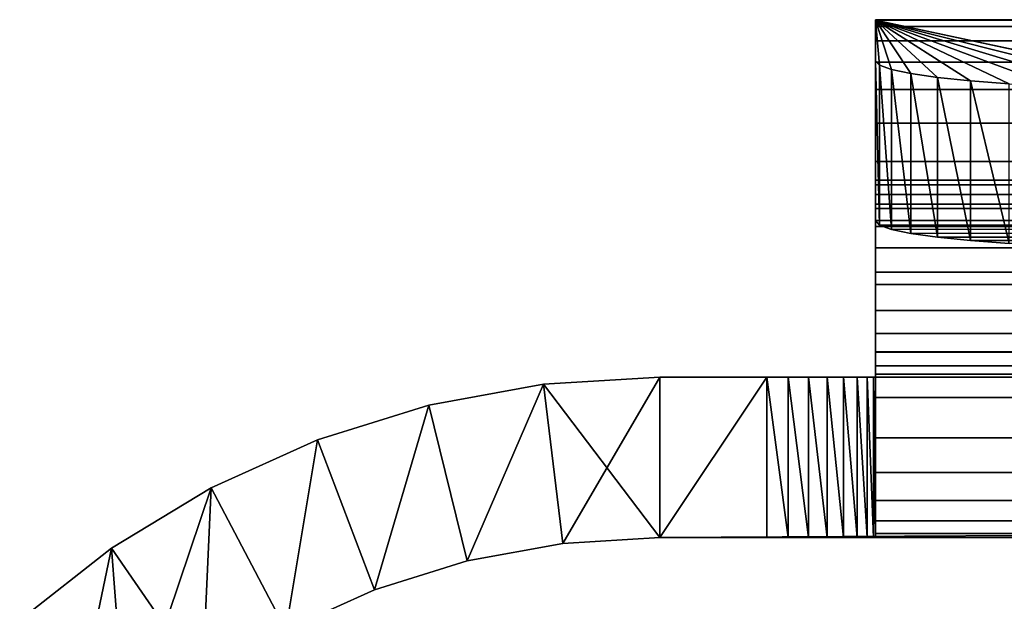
# Model space of a CAD drawing. Header units: inches. Extents: x -9.1 to 9.1, y 0 to 18.8.
# Tile 224 of 256: x -8.929 to -8.358, y 18.5 to 18.837. Entities that reach past the tile are written whole.
import ezdxf

# ---------------------------------------------------------------- set-up
doc = ezdxf.new("R2010")
doc.units = ezdxf.units.IN
doc.header["$LTSCALE"] = 65.185185
doc.header["$MEASUREMENT"] = 0
for name, color, linetype in [('13', 7, 'CONTINUOUS'), ('130', 7, 'CONTINUOUS'), ('132', 7, 'CONTINUOUS'), ('134', 7, 'CONTINUOUS'), ('135', 7, 'CONTINUOUS'), ('136', 7, 'CONTINUOUS'), ('137', 7, 'CONTINUOUS'), ('139', 7, 'CONTINUOUS'), ('14', 7, 'CONTINUOUS'), ('141', 7, 'CONTINUOUS'), ('142', 7, 'CONTINUOUS'), ('143', 7, 'CONTINUOUS'), ('144', 7, 'CONTINUOUS'), ('145', 7, 'CONTINUOUS'), ('146', 7, 'CONTINUOUS'), ('149', 7, 'CONTINUOUS'), ('152', 7, 'CONTINUOUS'), ('154', 7, 'CONTINUOUS'), ('3', 7, 'CONTINUOUS'), ('4', 7, 'CONTINUOUS'), ('8', 7, 'CONTINUOUS'), ('81', 7, 'CONTINUOUS'), ('9', 7, 'CONTINUOUS')]:
    doc.layers.add(name, color=color, linetype=linetype)

msp = doc.modelspace()

# ---------------------------------------------------------------- linework, layer by layer
at = {"layer": '13', "color": 253, "linetype": 'Continuous', "true_color": 0xaab4c3}
for points in [[(-8.558, 18.63), (8.558, 18.63), (-8.558, 18.537), (-8.558, 18.63)], [(8.558, 18.63), (8.558, 18.537), (-8.558, 18.537), (8.558, 18.63)]]:
    msp.add_3dface(points, dxfattribs=at)
at = {"layer": '130', "color": 253, "linetype": 'Continuous', "true_color": 0xaab4c3}
for points in [[(-8.433, 18.63, 6.0815), (-8.433, 18.63, 6.063), (-8.433, 18.537, 6.063), (-8.433, 18.63, 6.0815)], [(-8.433, 18.63, 6.0815), (-8.433, 18.537, 6.063), (-8.433, 18.537, 6.0815), (-8.433, 18.63, 6.0815)]]:
    msp.add_3dface(points, dxfattribs=at)
at = {"layer": '132', "color": 253, "linetype": 'Continuous', "true_color": 0xaab4c3}
for points in [[(-8.496, 18.63, 6), (-8.558, 18.63, 6), (-8.558, 18.537, 6), (-8.496, 18.63, 6)], [(-8.496, 18.537, 6), (-8.496, 18.63, 6), (-8.558, 18.537, 6), (-8.496, 18.537, 6)]]:
    msp.add_3dface(points, dxfattribs=at)
at = {"layer": '134', "color": 253, "linetype": 'Continuous', "true_color": 0xaab4c3}
for points in [[(-8.433, 18.64439, 6.25008), (8.433, 18.64439, 6.25008), (-8.433, 18.69086, 6.27174), (-8.433, 18.64439, 6.25008)], [(-8.433, 18.69086, 6.27174), (8.433, 18.64439, 6.25008), (8.433, 18.69086, 6.27174), (-8.433, 18.69086, 6.27174)]]:
    msp.add_3dface(points, dxfattribs=at)
at = {"layer": '135', "color": 253, "linetype": 'Continuous', "true_color": 0xaab4c3}
for points in [[(8.433, 18.64439, 6.25008), (-8.433, 18.64439, 6.25008), (-8.433, 18.61822, 6.23519), (8.433, 18.64439, 6.25008)], [(8.433, 18.61822, 6.23519), (8.433, 18.64439, 6.25008), (-8.433, 18.61822, 6.23519), (8.433, 18.61822, 6.23519)], [(8.433, 18.5948, 6.21627), (8.433, 18.61822, 6.23519), (-8.433, 18.5948, 6.21627), (8.433, 18.5948, 6.21627)], [(-8.433, 18.5948, 6.21627), (8.433, 18.61822, 6.23519), (-8.433, 18.61822, 6.23519), (-8.433, 18.5948, 6.21627)], [(8.433, 18.57473, 6.19381), (8.433, 18.5948, 6.21627), (-8.433, 18.57473, 6.19381), (8.433, 18.57473, 6.19381)], [(-8.433, 18.57473, 6.19381), (8.433, 18.5948, 6.21627), (-8.433, 18.5948, 6.21627), (-8.433, 18.57473, 6.19381)], [(8.433, 18.55855, 6.16842), (8.433, 18.57473, 6.19381), (-8.433, 18.55855, 6.16842), (8.433, 18.55855, 6.16842)], [(-8.433, 18.55855, 6.16842), (8.433, 18.57473, 6.19381), (-8.433, 18.57473, 6.19381), (-8.433, 18.55855, 6.16842)], [(8.433, 18.54669, 6.14074), (8.433, 18.55855, 6.16842), (-8.433, 18.54669, 6.14074), (8.433, 18.54669, 6.14074)], [(-8.433, 18.54669, 6.14074), (8.433, 18.55855, 6.16842), (-8.433, 18.55855, 6.16842), (-8.433, 18.54669, 6.14074)], [(8.433, 18.53944, 6.11152), (8.433, 18.54669, 6.14074), (-8.433, 18.53944, 6.11152), (8.433, 18.53944, 6.11152)], [(-8.433, 18.53944, 6.11152), (8.433, 18.54669, 6.14074), (-8.433, 18.54669, 6.14074), (-8.433, 18.53944, 6.11152)], [(-8.433, 18.537, 6.0815), (8.433, 18.537, 6.0815), (8.433, 18.53944, 6.11152), (-8.433, 18.537, 6.0815)], [(-8.433, 18.537, 6.0815), (8.433, 18.53944, 6.11152), (-8.433, 18.53944, 6.11152), (-8.433, 18.537, 6.0815)]]:
    msp.add_3dface(points, dxfattribs=at)
at = {"layer": '136', "color": 253, "linetype": 'Continuous', "true_color": 0xaab4c3}
for points in [[(8.433, 18.73016, 6.18746), (8.433, 18.6837, 6.16579), (-8.433, 18.6837, 6.16579), (8.433, 18.73016, 6.18746)], [(-8.433, 18.73016, 6.18746), (8.433, 18.73016, 6.18746), (-8.433, 18.6837, 6.16579), (-8.433, 18.73016, 6.18746)]]:
    msp.add_3dface(points, dxfattribs=at)
at = {"layer": '137', "color": 253, "linetype": 'Continuous', "true_color": 0xaab4c3}
for points in [[(-8.433, 18.6837, 6.16579), (8.433, 18.6837, 6.16579), (8.433, 18.66855, 6.1569), (-8.433, 18.6837, 6.16579)], [(-8.433, 18.66855, 6.1569), (-8.433, 18.6837, 6.16579), (8.433, 18.66855, 6.1569), (-8.433, 18.66855, 6.1569)], [(-8.433, 18.65536, 6.14533), (-8.433, 18.66855, 6.1569), (8.433, 18.65536, 6.14533), (-8.433, 18.65536, 6.14533)], [(8.433, 18.65536, 6.14533), (-8.433, 18.66855, 6.1569), (8.433, 18.66855, 6.1569), (8.433, 18.65536, 6.14533)], [(-8.433, 18.64456, 6.13147), (-8.433, 18.65536, 6.14533), (8.433, 18.64456, 6.13147), (-8.433, 18.64456, 6.13147)], [(8.433, 18.64456, 6.13147), (-8.433, 18.65536, 6.14533), (8.433, 18.65536, 6.14533), (8.433, 18.64456, 6.13147)], [(-8.433, 18.63657, 6.11583), (-8.433, 18.64456, 6.13147), (8.433, 18.63657, 6.11583), (-8.433, 18.63657, 6.11583)], [(8.433, 18.63657, 6.11583), (-8.433, 18.64456, 6.13147), (8.433, 18.64456, 6.13147), (8.433, 18.63657, 6.11583)], [(-8.433, 18.63166, 6.09899), (-8.433, 18.63657, 6.11583), (8.433, 18.63166, 6.09899), (-8.433, 18.63166, 6.09899)], [(8.433, 18.63166, 6.09899), (-8.433, 18.63657, 6.11583), (8.433, 18.63657, 6.11583), (8.433, 18.63166, 6.09899)], [(8.433, 18.63, 6.0815), (-8.433, 18.63, 6.0815), (-8.433, 18.63166, 6.09899), (8.433, 18.63, 6.0815)], [(8.433, 18.63, 6.0815), (-8.433, 18.63166, 6.09899), (8.433, 18.63166, 6.09899), (8.433, 18.63, 6.0815)]]:
    msp.add_3dface(points, dxfattribs=at)
at = {"layer": '139', "color": 253, "linetype": 'Continuous', "true_color": 0xaab4c3}
for points in [[(-8.433, 18.64439, 6.25008), (-8.433, 18.69086, 6.27174), (-8.433, 18.73016, 6.18746), (-8.433, 18.64439, 6.25008)], [(-8.433, 18.64439, 6.25008), (-8.433, 18.73016, 6.18746), (-8.433, 18.6837, 6.16579), (-8.433, 18.64439, 6.25008)]]:
    msp.add_3dface(points, dxfattribs=at)
at = {"layer": '14', "color": 253, "linetype": 'Continuous', "true_color": 0xaab4c3}
for points in [[(-8.62551, 18.62592), (-8.558, 18.63), (-8.6143, 18.53359), (-8.62551, 18.62592)], [(-8.558, 18.63), (-8.558, 18.537), (-8.6143, 18.53359), (-8.558, 18.63)], [(-8.69202, 18.61373), (-8.62551, 18.62592), (-8.66976, 18.52343), (-8.69202, 18.61373)], [(-8.62551, 18.62592), (-8.6143, 18.53359), (-8.66976, 18.52343), (-8.62551, 18.62592)], [(-8.75657, 18.59361), (-8.69202, 18.61373), (-8.7236, 18.50665), (-8.75657, 18.59361)], [(-8.69202, 18.61373), (-8.66976, 18.52343), (-8.7236, 18.50665), (-8.69202, 18.61373)], [(-8.81824, 18.56586), (-8.75657, 18.59361), (-8.77502, 18.48351), (-8.81824, 18.56586)], [(-8.75657, 18.59361), (-8.7236, 18.50665), (-8.77502, 18.48351), (-8.75657, 18.59361)], [(-8.87612, 18.53087), (-8.81824, 18.56586), (-8.86768, 18.41955), (-8.87612, 18.53087)], [(-8.81824, 18.56586), (-8.82329, 18.45433), (-8.86768, 18.41955), (-8.81824, 18.56586)], [(-8.81824, 18.56586), (-8.77502, 18.48351), (-8.82329, 18.45433), (-8.81824, 18.56586)], [(-8.92935, 18.48916), (-8.87612, 18.53087), (-8.90755, 18.37968), (-8.92935, 18.48916)], [(-8.87612, 18.53087), (-8.86768, 18.41955), (-8.90755, 18.37968), (-8.87612, 18.53087)]]:
    msp.add_3dface(points, dxfattribs=at)
at = {"layer": '141', "color": 253, "linetype": 'Continuous', "true_color": 0xaab4c3}
for points in [[(-8.433, 18.64439, 6.25008), (-8.433, 18.6837, 6.16579), (-8.433, 18.66855, 6.1569), (-8.433, 18.64439, 6.25008)], [(-8.433, 18.61822, 6.23519), (-8.433, 18.64439, 6.25008), (-8.433, 18.66855, 6.1569), (-8.433, 18.61822, 6.23519)], [(-8.433, 18.61822, 6.23519), (-8.433, 18.66855, 6.1569), (-8.433, 18.65536, 6.14533), (-8.433, 18.61822, 6.23519)], [(-8.433, 18.61822, 6.23519), (-8.433, 18.65536, 6.14533), (-8.433, 18.64456, 6.13147), (-8.433, 18.61822, 6.23519)], [(-8.433, 18.5948, 6.21627), (-8.433, 18.61822, 6.23519), (-8.433, 18.64456, 6.13147), (-8.433, 18.5948, 6.21627)], [(-8.433, 18.5948, 6.21627), (-8.433, 18.64456, 6.13147), (-8.433, 18.63657, 6.11583), (-8.433, 18.5948, 6.21627)], [(-8.433, 18.5948, 6.21627), (-8.433, 18.63657, 6.11583), (-8.433, 18.63166, 6.09899), (-8.433, 18.5948, 6.21627)], [(-8.433, 18.63, 6.0815), (-8.433, 18.5948, 6.21627), (-8.433, 18.63166, 6.09899), (-8.433, 18.63, 6.0815)], [(-8.433, 18.63, 6.0815), (-8.433, 18.537, 6.0815), (-8.433, 18.57473, 6.19381), (-8.433, 18.63, 6.0815)], [(-8.433, 18.63, 6.0815), (-8.433, 18.57473, 6.19381), (-8.433, 18.5948, 6.21627), (-8.433, 18.63, 6.0815)], [(-8.433, 18.537, 6.0815), (-8.433, 18.55855, 6.16842), (-8.433, 18.57473, 6.19381), (-8.433, 18.537, 6.0815)], [(-8.433, 18.537, 6.0815), (-8.433, 18.54669, 6.14074), (-8.433, 18.55855, 6.16842), (-8.433, 18.537, 6.0815)], [(-8.433, 18.537, 6.0815), (-8.433, 18.53944, 6.11152), (-8.433, 18.54669, 6.14074), (-8.433, 18.537, 6.0815)]]:
    msp.add_3dface(points, dxfattribs=at)
at = {"layer": '142', "color": 253, "linetype": 'Continuous', "true_color": 0xaab4c3}
for points in [[(-8.245, 18.79695, 6.82826), (8.245, 18.79695, 6.82826), (-8.433, 18.83684, 6.37224), (-8.245, 18.79695, 6.82826)], [(-8.433, 18.83684, 6.37224), (8.245, 18.79695, 6.82826), (8.27441, 18.79715, 6.82596), (-8.433, 18.83684, 6.37224)], [(-8.27441, 18.79715, 6.82596), (-8.245, 18.79695, 6.82826), (-8.433, 18.83684, 6.37224), (-8.27441, 18.79715, 6.82596)], [(-8.3031, 18.79775, 6.81909), (-8.27441, 18.79715, 6.82596), (-8.433, 18.83684, 6.37224), (-8.3031, 18.79775, 6.81909)], [(-8.33035, 18.79873, 6.80785), (-8.3031, 18.79775, 6.81909), (-8.433, 18.83684, 6.37224), (-8.33035, 18.79873, 6.80785)], [(-8.3555, 18.80008, 6.79249), (-8.33035, 18.79873, 6.80785), (-8.433, 18.83684, 6.37224), (-8.3555, 18.80008, 6.79249)], [(-8.37794, 18.80175, 6.77341), (-8.3555, 18.80008, 6.79249), (-8.433, 18.83684, 6.37224), (-8.37794, 18.80175, 6.77341)], [(-8.3971, 18.8037, 6.75106), (-8.37794, 18.80175, 6.77341), (-8.433, 18.83684, 6.37224), (-8.3971, 18.8037, 6.75106)], [(-8.41251, 18.80589, 6.726), (-8.3971, 18.8037, 6.75106), (-8.433, 18.83684, 6.37224), (-8.41251, 18.80589, 6.726)], [(-8.4238, 18.80827, 6.69885), (-8.41251, 18.80589, 6.726), (-8.433, 18.83684, 6.37224), (-8.4238, 18.80827, 6.69885)], [(-8.43069, 18.81077, 6.67027), (-8.4238, 18.80827, 6.69885), (-8.433, 18.83684, 6.37224), (-8.43069, 18.81077, 6.67027)], [(-8.433, 18.81333, 6.64098), (-8.43069, 18.81077, 6.67027), (-8.433, 18.83684, 6.37224), (-8.433, 18.81333, 6.64098)], [(8.433, 18.83684, 6.37224), (-8.433, 18.83684, 6.37224), (8.433, 18.81333, 6.64098), (8.433, 18.83684, 6.37224)], [(8.433, 18.81333, 6.64098), (-8.433, 18.83684, 6.37224), (8.43069, 18.81077, 6.67027), (8.433, 18.81333, 6.64098)], [(8.43069, 18.81077, 6.67027), (-8.433, 18.83684, 6.37224), (8.4238, 18.80827, 6.69885), (8.43069, 18.81077, 6.67027)], [(8.4238, 18.80827, 6.69885), (-8.433, 18.83684, 6.37224), (8.41251, 18.80589, 6.726), (8.4238, 18.80827, 6.69885)], [(8.41251, 18.80589, 6.726), (-8.433, 18.83684, 6.37224), (8.3971, 18.8037, 6.75106), (8.41251, 18.80589, 6.726)], [(8.3971, 18.8037, 6.75106), (-8.433, 18.83684, 6.37224), (8.37794, 18.80175, 6.77341), (8.3971, 18.8037, 6.75106)], [(8.37794, 18.80175, 6.77341), (-8.433, 18.83684, 6.37224), (8.3555, 18.80008, 6.79249), (8.37794, 18.80175, 6.77341)], [(8.3555, 18.80008, 6.79249), (-8.433, 18.83684, 6.37224), (8.33035, 18.79873, 6.80785), (8.3555, 18.80008, 6.79249)], [(8.33035, 18.79873, 6.80785), (-8.433, 18.83684, 6.37224), (8.3031, 18.79775, 6.81909), (8.33035, 18.79873, 6.80785)], [(8.3031, 18.79775, 6.81909), (-8.433, 18.83684, 6.37224), (8.27441, 18.79715, 6.82596), (8.3031, 18.79775, 6.81909)]]:
    msp.add_3dface(points, dxfattribs=at)
at = {"layer": '143', "color": 253, "linetype": 'Continuous', "true_color": 0xaab4c3}
for points in [[(-8.433, 18.83684, 6.37224), (8.433, 18.83684, 6.37224), (8.433, 18.83715, 6.34387), (-8.433, 18.83684, 6.37224)], [(-8.433, 18.83715, 6.34387), (-8.433, 18.83684, 6.37224), (8.433, 18.83715, 6.34387), (-8.433, 18.83715, 6.34387)], [(-8.433, 18.83314, 6.31577), (-8.433, 18.83715, 6.34387), (8.433, 18.83314, 6.31577), (-8.433, 18.83314, 6.31577)], [(8.433, 18.83314, 6.31577), (-8.433, 18.83715, 6.34387), (8.433, 18.83715, 6.34387), (8.433, 18.83314, 6.31577)], [(-8.433, 18.82491, 6.28862), (-8.433, 18.83314, 6.31577), (8.433, 18.82491, 6.28862), (-8.433, 18.82491, 6.28862)], [(8.433, 18.82491, 6.28862), (-8.433, 18.83314, 6.31577), (8.433, 18.83314, 6.31577), (8.433, 18.82491, 6.28862)], [(-8.433, 18.81263, 6.26303), (-8.433, 18.82491, 6.28862), (8.433, 18.81263, 6.26303), (-8.433, 18.81263, 6.26303)], [(8.433, 18.81263, 6.26303), (-8.433, 18.82491, 6.28862), (8.433, 18.82491, 6.28862), (8.433, 18.81263, 6.26303)], [(-8.433, 18.79661, 6.23961), (-8.433, 18.81263, 6.26303), (8.433, 18.79661, 6.23961), (-8.433, 18.79661, 6.23961)], [(8.433, 18.79661, 6.23961), (-8.433, 18.81263, 6.26303), (8.433, 18.81263, 6.26303), (8.433, 18.79661, 6.23961)], [(-8.433, 18.77721, 6.2189), (-8.433, 18.79661, 6.23961), (8.433, 18.77721, 6.2189), (-8.433, 18.77721, 6.2189)], [(8.433, 18.77721, 6.2189), (-8.433, 18.79661, 6.23961), (8.433, 18.79661, 6.23961), (8.433, 18.77721, 6.2189)], [(-8.433, 18.75489, 6.20138), (-8.433, 18.77721, 6.2189), (8.433, 18.75489, 6.20138), (-8.433, 18.75489, 6.20138)], [(8.433, 18.75489, 6.20138), (-8.433, 18.77721, 6.2189), (8.433, 18.77721, 6.2189), (8.433, 18.75489, 6.20138)], [(8.433, 18.73016, 6.18746), (-8.433, 18.73016, 6.18746), (-8.433, 18.75489, 6.20138), (8.433, 18.73016, 6.18746)], [(8.433, 18.73016, 6.18746), (-8.433, 18.75489, 6.20138), (8.433, 18.75489, 6.20138), (8.433, 18.73016, 6.18746)]]:
    msp.add_3dface(points, dxfattribs=at)
at = {"layer": '144', "color": 253, "linetype": 'Continuous', "true_color": 0xaab4c3}
for points in [[(-8.433, 18.7442, 6.36414), (8.433, 18.7442, 6.36414), (-8.433, 18.72069, 6.63287), (-8.433, 18.7442, 6.36414)], [(-8.433, 18.72069, 6.63287), (8.433, 18.7442, 6.36414), (-8.43069, 18.71812, 6.66217), (-8.433, 18.72069, 6.63287)], [(-8.43069, 18.71812, 6.66217), (8.433, 18.7442, 6.36414), (-8.4238, 18.71562, 6.69075), (-8.43069, 18.71812, 6.66217)], [(-8.4238, 18.71562, 6.69075), (8.433, 18.7442, 6.36414), (-8.41251, 18.71325, 6.7179), (-8.4238, 18.71562, 6.69075)], [(-8.41251, 18.71325, 6.7179), (8.433, 18.7442, 6.36414), (-8.3971, 18.71106, 6.74295), (-8.41251, 18.71325, 6.7179)], [(-8.3971, 18.71106, 6.74295), (8.433, 18.7442, 6.36414), (-8.37794, 18.7091, 6.7653), (-8.3971, 18.71106, 6.74295)], [(-8.37794, 18.7091, 6.7653), (8.433, 18.7442, 6.36414), (-8.3555, 18.70743, 6.78439), (-8.37794, 18.7091, 6.7653)]]:
    msp.add_3dface(points, dxfattribs=at)
at = {"layer": '145', "color": 253, "linetype": 'Continuous', "true_color": 0xaab4c3}
for points in [[(8.433, 18.7442, 6.36414), (-8.433, 18.7442, 6.36414), (-8.433, 18.7442, 6.34793), (8.433, 18.7442, 6.36414)], [(8.433, 18.7442, 6.34793), (8.433, 18.7442, 6.36414), (-8.433, 18.7442, 6.34793), (8.433, 18.7442, 6.34793)], [(8.433, 18.74138, 6.33196), (8.433, 18.7442, 6.34793), (-8.433, 18.74138, 6.33196), (8.433, 18.74138, 6.33196)], [(-8.433, 18.74138, 6.33196), (8.433, 18.7442, 6.34793), (-8.433, 18.7442, 6.34793), (-8.433, 18.74138, 6.33196)], [(8.433, 18.73584, 6.31673), (8.433, 18.74138, 6.33196), (-8.433, 18.73584, 6.31673), (8.433, 18.73584, 6.31673)], [(-8.433, 18.73584, 6.31673), (8.433, 18.74138, 6.33196), (-8.433, 18.74138, 6.33196), (-8.433, 18.73584, 6.31673)], [(8.433, 18.72773, 6.30269), (8.433, 18.73584, 6.31673), (-8.433, 18.72773, 6.30269), (8.433, 18.72773, 6.30269)], [(-8.433, 18.72773, 6.30269), (8.433, 18.73584, 6.31673), (-8.433, 18.73584, 6.31673), (-8.433, 18.72773, 6.30269)], [(8.433, 18.71731, 6.29027), (8.433, 18.72773, 6.30269), (-8.433, 18.71731, 6.29027), (8.433, 18.71731, 6.29027)], [(-8.433, 18.71731, 6.29027), (8.433, 18.72773, 6.30269), (-8.433, 18.72773, 6.30269), (-8.433, 18.71731, 6.29027)], [(8.433, 18.7049, 6.27985), (8.433, 18.71731, 6.29027), (-8.433, 18.7049, 6.27985), (8.433, 18.7049, 6.27985)], [(-8.433, 18.7049, 6.27985), (8.433, 18.71731, 6.29027), (-8.433, 18.71731, 6.29027), (-8.433, 18.7049, 6.27985)], [(-8.433, 18.69086, 6.27174), (8.433, 18.69086, 6.27174), (8.433, 18.7049, 6.27985), (-8.433, 18.69086, 6.27174)], [(-8.433, 18.69086, 6.27174), (8.433, 18.7049, 6.27985), (-8.433, 18.7049, 6.27985), (-8.433, 18.69086, 6.27174)]]:
    msp.add_3dface(points, dxfattribs=at)
at = {"layer": '146', "color": 253, "linetype": 'Continuous', "true_color": 0xaab4c3}
for points in [[(-8.433, 18.81333, 6.64098), (-8.433, 18.83684, 6.37224), (-8.433, 18.72069, 6.63287), (-8.433, 18.81333, 6.64098)], [(-8.433, 18.83684, 6.37224), (-8.433, 18.7442, 6.36414), (-8.433, 18.72069, 6.63287), (-8.433, 18.83684, 6.37224)]]:
    msp.add_3dface(points, dxfattribs=at)
at = {"layer": '149', "color": 253, "linetype": 'Continuous', "true_color": 0xaab4c3}
for points in [[(-8.433, 18.83684, 6.37224), (-8.433, 18.83715, 6.34387), (-8.433, 18.7442, 6.36414), (-8.433, 18.83684, 6.37224)], [(-8.433, 18.83715, 6.34387), (-8.433, 18.83314, 6.31577), (-8.433, 18.74138, 6.33196), (-8.433, 18.83715, 6.34387)], [(-8.433, 18.7442, 6.36414), (-8.433, 18.83715, 6.34387), (-8.433, 18.7442, 6.34793), (-8.433, 18.7442, 6.36414)], [(-8.433, 18.83715, 6.34387), (-8.433, 18.74138, 6.33196), (-8.433, 18.7442, 6.34793), (-8.433, 18.83715, 6.34387)], [(-8.433, 18.83314, 6.31577), (-8.433, 18.82491, 6.28862), (-8.433, 18.72773, 6.30269), (-8.433, 18.83314, 6.31577)], [(-8.433, 18.83314, 6.31577), (-8.433, 18.72773, 6.30269), (-8.433, 18.73584, 6.31673), (-8.433, 18.83314, 6.31577)], [(-8.433, 18.83314, 6.31577), (-8.433, 18.73584, 6.31673), (-8.433, 18.74138, 6.33196), (-8.433, 18.83314, 6.31577)], [(-8.433, 18.69086, 6.27174), (-8.433, 18.82491, 6.28862), (-8.433, 18.81263, 6.26303), (-8.433, 18.69086, 6.27174)], [(-8.433, 18.82491, 6.28862), (-8.433, 18.69086, 6.27174), (-8.433, 18.7049, 6.27985), (-8.433, 18.82491, 6.28862)], [(-8.433, 18.82491, 6.28862), (-8.433, 18.7049, 6.27985), (-8.433, 18.71731, 6.29027), (-8.433, 18.82491, 6.28862)], [(-8.433, 18.82491, 6.28862), (-8.433, 18.71731, 6.29027), (-8.433, 18.72773, 6.30269), (-8.433, 18.82491, 6.28862)], [(-8.433, 18.69086, 6.27174), (-8.433, 18.81263, 6.26303), (-8.433, 18.79661, 6.23961), (-8.433, 18.69086, 6.27174)], [(-8.433, 18.69086, 6.27174), (-8.433, 18.79661, 6.23961), (-8.433, 18.77721, 6.2189), (-8.433, 18.69086, 6.27174)], [(-8.433, 18.69086, 6.27174), (-8.433, 18.77721, 6.2189), (-8.433, 18.75489, 6.20138), (-8.433, 18.69086, 6.27174)], [(-8.433, 18.73016, 6.18746), (-8.433, 18.69086, 6.27174), (-8.433, 18.75489, 6.20138), (-8.433, 18.73016, 6.18746)]]:
    msp.add_3dface(points, dxfattribs=at)
at = {"layer": '152', "color": 253, "linetype": 'Continuous', "true_color": 0xaab4c3}
for points in [[(-8.48371, 18.63, 6.00121), (-8.496, 18.63, 6), (-8.48371, 18.537, 6.00121), (-8.48371, 18.63, 6.00121)], [(-8.496, 18.63, 6), (-8.496, 18.537, 6), (-8.48371, 18.537, 6.00121), (-8.496, 18.63, 6)], [(-8.47189, 18.63, 6.0048), (-8.48371, 18.63, 6.00121), (-8.47189, 18.537, 6.0048), (-8.47189, 18.63, 6.0048)], [(-8.48371, 18.63, 6.00121), (-8.48371, 18.537, 6.00121), (-8.47189, 18.537, 6.0048), (-8.48371, 18.63, 6.00121)], [(-8.461, 18.63, 6.01062), (-8.47189, 18.63, 6.0048), (-8.461, 18.537, 6.01062), (-8.461, 18.63, 6.01062)], [(-8.47189, 18.63, 6.0048), (-8.47189, 18.537, 6.0048), (-8.461, 18.537, 6.01062), (-8.47189, 18.63, 6.0048)], [(-8.45145, 18.63, 6.01845), (-8.461, 18.63, 6.01062), (-8.45145, 18.537, 6.01845), (-8.45145, 18.63, 6.01845)], [(-8.461, 18.63, 6.01062), (-8.461, 18.537, 6.01062), (-8.45145, 18.537, 6.01845), (-8.461, 18.63, 6.01062)], [(-8.44362, 18.63, 6.028), (-8.45145, 18.63, 6.01845), (-8.44362, 18.537, 6.028), (-8.44362, 18.63, 6.028)], [(-8.45145, 18.63, 6.01845), (-8.45145, 18.537, 6.01845), (-8.44362, 18.537, 6.028), (-8.45145, 18.63, 6.01845)], [(-8.4378, 18.63, 6.03889), (-8.44362, 18.63, 6.028), (-8.4378, 18.537, 6.03889), (-8.4378, 18.63, 6.03889)], [(-8.44362, 18.63, 6.028), (-8.44362, 18.537, 6.028), (-8.4378, 18.537, 6.03889), (-8.44362, 18.63, 6.028)], [(-8.43421, 18.63, 6.05071), (-8.4378, 18.63, 6.03889), (-8.43421, 18.537, 6.05071), (-8.43421, 18.63, 6.05071)], [(-8.4378, 18.63, 6.03889), (-8.4378, 18.537, 6.03889), (-8.43421, 18.537, 6.05071), (-8.4378, 18.63, 6.03889)], [(-8.433, 18.63, 6.063), (-8.43421, 18.63, 6.05071), (-8.433, 18.537, 6.063), (-8.433, 18.63, 6.063)], [(-8.43421, 18.63, 6.05071), (-8.43421, 18.537, 6.05071), (-8.433, 18.537, 6.063), (-8.43421, 18.63, 6.05071)]]:
    msp.add_3dface(points, dxfattribs=at)
at = {"layer": '154', "color": 253, "linetype": 'Continuous', "true_color": 0xaab4c3}
for points in [[(-8.43069, 18.81077, 6.67027), (-8.433, 18.81333, 6.64098), (-8.43069, 18.71812, 6.66217), (-8.43069, 18.81077, 6.67027)], [(-8.433, 18.81333, 6.64098), (-8.433, 18.72069, 6.63287), (-8.43069, 18.71812, 6.66217), (-8.433, 18.81333, 6.64098)], [(-8.4238, 18.80827, 6.69885), (-8.43069, 18.81077, 6.67027), (-8.4238, 18.71562, 6.69075), (-8.4238, 18.80827, 6.69885)], [(-8.43069, 18.81077, 6.67027), (-8.43069, 18.71812, 6.66217), (-8.4238, 18.71562, 6.69075), (-8.43069, 18.81077, 6.67027)], [(-8.41251, 18.80589, 6.726), (-8.4238, 18.80827, 6.69885), (-8.41251, 18.71325, 6.7179), (-8.41251, 18.80589, 6.726)], [(-8.4238, 18.80827, 6.69885), (-8.4238, 18.71562, 6.69075), (-8.41251, 18.71325, 6.7179), (-8.4238, 18.80827, 6.69885)], [(-8.3971, 18.8037, 6.75106), (-8.41251, 18.80589, 6.726), (-8.3971, 18.71106, 6.74295), (-8.3971, 18.8037, 6.75106)], [(-8.41251, 18.80589, 6.726), (-8.41251, 18.71325, 6.7179), (-8.3971, 18.71106, 6.74295), (-8.41251, 18.80589, 6.726)], [(-8.37794, 18.80175, 6.77341), (-8.3971, 18.8037, 6.75106), (-8.37794, 18.7091, 6.7653), (-8.37794, 18.80175, 6.77341)], [(-8.3971, 18.8037, 6.75106), (-8.3971, 18.71106, 6.74295), (-8.37794, 18.7091, 6.7653), (-8.3971, 18.8037, 6.75106)], [(-8.3555, 18.80008, 6.79249), (-8.37794, 18.80175, 6.77341), (-8.3555, 18.70743, 6.78439), (-8.3555, 18.80008, 6.79249)], [(-8.37794, 18.80175, 6.77341), (-8.37794, 18.7091, 6.7653), (-8.3555, 18.70743, 6.78439), (-8.37794, 18.80175, 6.77341)]]:
    msp.add_3dface(points, dxfattribs=at)
at = {"layer": '3', "color": 253, "linetype": 'Continuous', "true_color": 0xaab4c3}
for points in [[(8.558, 18.63, 6), (8.558, 18.63), (-8.558, 18.63), (8.558, 18.63, 6)], [(8.558, 18.63, 6), (-8.558, 18.63), (8.496, 18.63, 6), (8.558, 18.63, 6)], [(-8.43421, 18.63, 6.05071), (-8.433, 18.63, 6.063), (-8.558, 18.63), (-8.43421, 18.63, 6.05071)], [(-8.558, 18.63), (-8.433, 18.63, 6.063), (8.433, 18.63, 6.0815), (-8.558, 18.63)], [(-8.4378, 18.63, 6.03889), (-8.43421, 18.63, 6.05071), (-8.558, 18.63), (-8.4378, 18.63, 6.03889)], [(-8.44362, 18.63, 6.028), (-8.4378, 18.63, 6.03889), (-8.558, 18.63), (-8.44362, 18.63, 6.028)], [(-8.45145, 18.63, 6.01845), (-8.44362, 18.63, 6.028), (-8.558, 18.63), (-8.45145, 18.63, 6.01845)], [(-8.461, 18.63, 6.01062), (-8.45145, 18.63, 6.01845), (-8.558, 18.63), (-8.461, 18.63, 6.01062)], [(-8.47189, 18.63, 6.0048), (-8.461, 18.63, 6.01062), (-8.558, 18.63), (-8.47189, 18.63, 6.0048)], [(-8.48371, 18.63, 6.00121), (-8.47189, 18.63, 6.0048), (-8.558, 18.63), (-8.48371, 18.63, 6.00121)], [(-8.496, 18.63, 6), (-8.48371, 18.63, 6.00121), (-8.558, 18.63), (-8.496, 18.63, 6)], [(-8.558, 18.63, 6), (-8.496, 18.63, 6), (-8.558, 18.63), (-8.558, 18.63, 6)], [(8.496, 18.63, 6), (-8.558, 18.63), (8.48371, 18.63, 6.00121), (8.496, 18.63, 6)], [(8.48371, 18.63, 6.00121), (-8.558, 18.63), (8.47189, 18.63, 6.0048), (8.48371, 18.63, 6.00121)], [(8.47189, 18.63, 6.0048), (-8.558, 18.63), (8.461, 18.63, 6.01062), (8.47189, 18.63, 6.0048)], [(8.461, 18.63, 6.01062), (-8.558, 18.63), (8.45145, 18.63, 6.01845), (8.461, 18.63, 6.01062)], [(8.45145, 18.63, 6.01845), (-8.558, 18.63), (8.44362, 18.63, 6.028), (8.45145, 18.63, 6.01845)], [(8.44362, 18.63, 6.028), (-8.558, 18.63), (8.4378, 18.63, 6.03889), (8.44362, 18.63, 6.028)], [(8.4378, 18.63, 6.03889), (-8.558, 18.63), (8.43421, 18.63, 6.05071), (8.4378, 18.63, 6.03889)], [(8.43421, 18.63, 6.05071), (-8.558, 18.63), (8.433, 18.63, 6.063), (8.43421, 18.63, 6.05071)], [(8.433, 18.63, 6.063), (-8.558, 18.63), (8.433, 18.63, 6.0815), (8.433, 18.63, 6.063)], [(8.433, 18.63, 6.0815), (-8.433, 18.63, 6.063), (-8.433, 18.63, 6.0815), (8.433, 18.63, 6.0815)]]:
    msp.add_3dface(points, dxfattribs=at)
at = {"layer": '4', "color": 253, "linetype": 'Continuous', "true_color": 0xaab4c3}
for points in [[(-8.558, 18.63, 6), (-8.558, 18.63), (-8.62551, 18.62592), (-8.558, 18.63, 6)], [(-8.558, 18.63, 6), (-8.62551, 18.62592), (-8.6255, 18.62592, 6), (-8.558, 18.63, 6)], [(-8.62551, 18.62592), (-8.69202, 18.61373), (-8.6255, 18.62592, 6), (-8.62551, 18.62592)], [(-8.6255, 18.62592, 6), (-8.69202, 18.61373), (-8.69202, 18.61373, 6), (-8.6255, 18.62592, 6)], [(-8.69202, 18.61373, 6), (-8.75657, 18.59361), (-8.75658, 18.59361, 6), (-8.69202, 18.61373, 6)], [(-8.69202, 18.61373), (-8.75657, 18.59361), (-8.69202, 18.61373, 6), (-8.69202, 18.61373)], [(-8.75658, 18.59361, 6), (-8.81824, 18.56586), (-8.81825, 18.56585, 6), (-8.75658, 18.59361, 6)], [(-8.75657, 18.59361), (-8.81824, 18.56586), (-8.75658, 18.59361, 6), (-8.75657, 18.59361)], [(-8.81824, 18.56586), (-8.87612, 18.53087), (-8.81825, 18.56585, 6), (-8.81824, 18.56586)], [(-8.81825, 18.56585, 6), (-8.87612, 18.53087), (-8.87612, 18.53087, 6), (-8.81825, 18.56585, 6)], [(-8.87612, 18.53087), (-8.92935, 18.48916), (-8.92935, 18.48917, 6), (-8.87612, 18.53087)], [(-8.87612, 18.53087, 6), (-8.87612, 18.53087), (-8.92935, 18.48917, 6), (-8.87612, 18.53087, 6)]]:
    msp.add_3dface(points, dxfattribs=at)
at = {"layer": '8', "color": 253, "linetype": 'Continuous', "true_color": 0xaab4c3}
for points in [[(8.558, 18.537), (-8.496, 18.537, 6), (-8.558, 18.537, 6), (8.558, 18.537)], [(-8.558, 18.537), (8.558, 18.537), (-8.558, 18.537, 6), (-8.558, 18.537)], [(-8.496, 18.537, 6), (8.558, 18.537), (-8.48371, 18.537, 6.00121), (-8.496, 18.537, 6)], [(-8.48371, 18.537, 6.00121), (8.558, 18.537), (-8.47189, 18.537, 6.0048), (-8.48371, 18.537, 6.00121)], [(-8.47189, 18.537, 6.0048), (8.558, 18.537), (-8.461, 18.537, 6.01062), (-8.47189, 18.537, 6.0048)], [(-8.461, 18.537, 6.01062), (8.558, 18.537), (-8.45145, 18.537, 6.01845), (-8.461, 18.537, 6.01062)], [(-8.45145, 18.537, 6.01845), (8.558, 18.537), (-8.44362, 18.537, 6.028), (-8.45145, 18.537, 6.01845)], [(-8.44362, 18.537, 6.028), (8.558, 18.537), (-8.4378, 18.537, 6.03889), (-8.44362, 18.537, 6.028)], [(-8.4378, 18.537, 6.03889), (8.558, 18.537), (-8.43421, 18.537, 6.05071), (-8.4378, 18.537, 6.03889)], [(-8.43421, 18.537, 6.05071), (8.558, 18.537), (-8.433, 18.537, 6.063), (-8.43421, 18.537, 6.05071)], [(-8.433, 18.537, 6.063), (8.558, 18.537), (-8.433, 18.537, 6.0815), (-8.433, 18.537, 6.063)], [(-8.433, 18.537, 6.0815), (8.558, 18.537), (8.433, 18.537, 6.063), (-8.433, 18.537, 6.0815)], [(8.433, 18.537, 6.0815), (-8.433, 18.537, 6.0815), (8.433, 18.537, 6.063), (8.433, 18.537, 6.0815)]]:
    msp.add_3dface(points, dxfattribs=at)
at = {"layer": '81', "color": 253, "linetype": 'Continuous', "true_color": 0xaab4c3}
for points in [[(-8.558, 18.63, 6), (-8.6255, 18.62592, 6), (-8.558, 18.537, 6), (-8.558, 18.63, 6)], [(-8.6255, 18.62592, 6), (-8.69202, 18.61373, 6), (-8.66976, 18.52343, 6), (-8.6255, 18.62592, 6)], [(-8.6255, 18.62592, 6), (-8.66976, 18.52343, 6), (-8.61429, 18.5336, 6), (-8.6255, 18.62592, 6)], [(-8.558, 18.537, 6), (-8.6255, 18.62592, 6), (-8.61429, 18.5336, 6), (-8.558, 18.537, 6)], [(-8.69202, 18.61373, 6), (-8.75658, 18.59361, 6), (-8.7236, 18.50665, 6), (-8.69202, 18.61373, 6)], [(-8.69202, 18.61373, 6), (-8.7236, 18.50665, 6), (-8.66976, 18.52343, 6), (-8.69202, 18.61373, 6)], [(-8.75658, 18.59361, 6), (-8.81825, 18.56585, 6), (-8.77503, 18.48351, 6), (-8.75658, 18.59361, 6)], [(-8.75658, 18.59361, 6), (-8.77503, 18.48351, 6), (-8.7236, 18.50665, 6), (-8.75658, 18.59361, 6)], [(-8.81825, 18.56585, 6), (-8.87612, 18.53087, 6), (-8.82329, 18.45433, 6), (-8.81825, 18.56585, 6)], [(-8.81825, 18.56585, 6), (-8.82329, 18.45433, 6), (-8.77503, 18.48351, 6), (-8.81825, 18.56585, 6)], [(-8.87612, 18.53087, 6), (-8.92935, 18.48917, 6), (-8.90755, 18.37968, 6), (-8.87612, 18.53087, 6)], [(-8.87612, 18.53087, 6), (-8.90755, 18.37968, 6), (-8.86768, 18.41955, 6), (-8.87612, 18.53087, 6)], [(-8.87612, 18.53087, 6), (-8.86768, 18.41955, 6), (-8.82329, 18.45433, 6), (-8.87612, 18.53087, 6)]]:
    msp.add_3dface(points, dxfattribs=at)
at = {"layer": '9', "color": 253, "linetype": 'Continuous', "true_color": 0xaab4c3}
for points in [[(-8.61429, 18.5336, 6), (-8.66976, 18.52343, 6), (-8.6143, 18.53359), (-8.61429, 18.5336, 6)], [(-8.6143, 18.53359), (-8.66976, 18.52343, 6), (-8.66976, 18.52343), (-8.6143, 18.53359)], [(-8.558, 18.537), (-8.61429, 18.5336, 6), (-8.6143, 18.53359), (-8.558, 18.537)], [(-8.558, 18.537), (-8.558, 18.537, 6), (-8.61429, 18.5336, 6), (-8.558, 18.537)], [(-8.66976, 18.52343, 6), (-8.7236, 18.50665, 6), (-8.7236, 18.50665), (-8.66976, 18.52343, 6)], [(-8.66976, 18.52343), (-8.66976, 18.52343, 6), (-8.7236, 18.50665), (-8.66976, 18.52343)], [(-8.7236, 18.50665, 6), (-8.77503, 18.48351, 6), (-8.77502, 18.48351), (-8.7236, 18.50665, 6)], [(-8.7236, 18.50665), (-8.7236, 18.50665, 6), (-8.77502, 18.48351), (-8.7236, 18.50665)]]:
    msp.add_3dface(points, dxfattribs=at)

doc.saveas('drawing.dxf')
